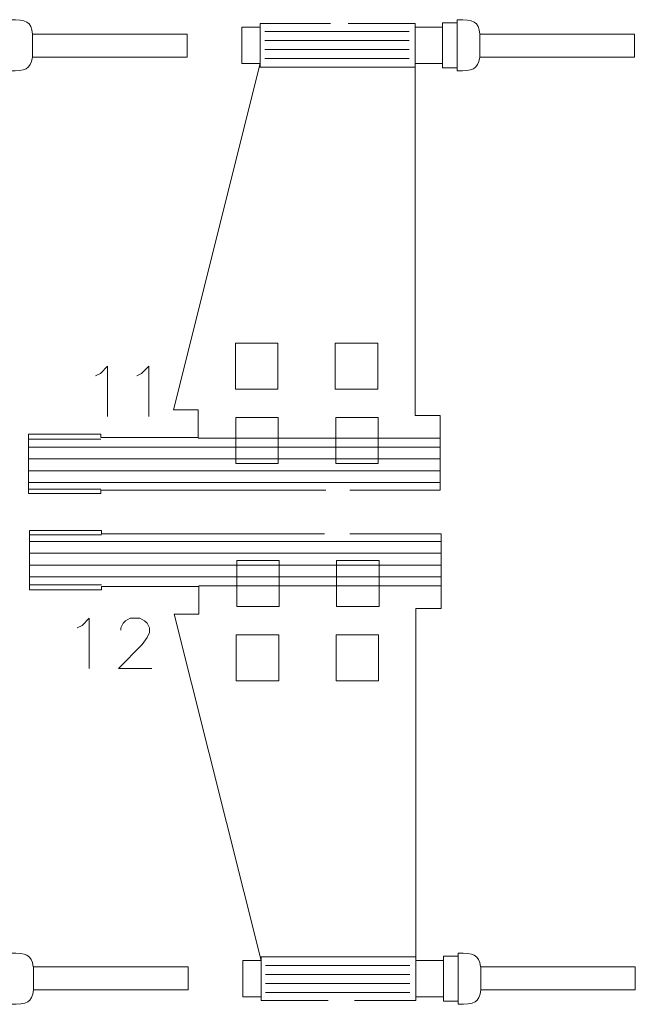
# Model space of a CAD drawing. Header units: inches. Extents: x -7 to 6.8, y -5.2 to 5.1.
# Tile 35 of 37: x 2.7 to 4.7, y -0.5 to 2.7. Entities that reach past the tile are written whole.
import ezdxf

# ---------------------------------------------------------------- set-up
doc = ezdxf.new("R2010")
doc.units = ezdxf.units.IN
doc.header["$MEASUREMENT"] = 0
doc.layers.add('Layer 1', color=7, linetype='Continuous')

msp = doc.modelspace()

# ---------------------------------------------------------------- linework, layer by layer
at = {"layer": 'Layer 1', "lineweight": 9}
for points, knots in [([(2.3196, 2.6397), (2.4297, 2.6397), (2.5327, 2.6397), (2.5327, 2.6397), (2.5327, 2.6397), (2.5327, 2.6397), (2.5327, 2.6287), (2.5327, 2.6287), (2.5327, 2.6287), (2.5327, 2.6287), (2.6197, 2.6287), (2.6197, 2.6287), (2.6197, 2.6287), (2.6197, 2.6287), (2.6197, 2.642), (2.6197, 2.642), (2.6197, 2.642), (2.6197, 2.642), (2.6663, 2.642), (2.6663, 2.642), (2.6663, 2.642), (2.6663, 2.642), (2.6663, 2.6521), (2.6663, 2.6521), (2.6663, 2.6521), (2.7179, 2.6521), (2.7343, 2.6471), (2.7387, 2.6059), (2.7387, 2.6059), (2.7387, 2.6059), (3.2295, 2.6059), (3.2295, 2.6059), (3.2295, 2.6059), (3.2295, 2.6059), (3.2295, 2.5329), (3.2295, 2.5329), (3.2295, 2.5329), (3.2295, 2.5329), (2.7381, 2.5329), (2.7381, 2.5329), (2.7381, 2.5329), (2.7325, 2.4941), (2.7141, 2.4893), (2.6663, 2.4893), (2.6663, 2.4893), (2.6663, 2.4893), (2.6663, 2.4994), (2.6663, 2.4994), (2.6663, 2.4994), (2.6663, 2.4994), (2.6197, 2.4994), (2.6197, 2.4994), (2.6197, 2.4994), (2.6197, 2.4994), (2.6197, 2.5128), (2.6197, 2.5128), (2.6197, 2.5128), (2.6197, 2.5128), (2.5327, 2.5128), (2.5327, 2.5128), (2.5327, 2.5128), (2.5327, 2.5128), (2.5327, 2.5017), (2.5327, 2.5017), (2.5327, 2.5017), (2.5327, 2.5017), (2.5327, 1.3959), (2.5327, 1.3959), (2.5327, 1.3959), (2.5327, 1.3959), (2.6123, 1.3959), (2.6123, 1.3959), (2.6123, 1.3959), (2.6123, 1.3959), (2.6123, 1.159), (2.6123, 1.159), (2.6123, 1.159), (2.6123, 1.159), (2.5327, 1.159), (2.5327, 1.159), (2.5327, 1.159), (2.5327, 1.159), (2.4417, 1.159), (2.3258, 1.159)], [0, 0, 0, 0, 0.045455, 0.045455, 0.045455, 0.045455, 0.090909, 0.090909, 0.090909, 0.090909, 0.136364, 0.136364, 0.136364, 0.136364, 0.181818, 0.181818, 0.181818, 0.181818, 0.227273, 0.227273, 0.227273, 0.227273, 0.272727, 0.272727, 0.272727, 0.272727, 0.318182, 0.318182, 0.318182, 0.318182, 0.363636, 0.363636, 0.363636, 0.363636, 0.409091, 0.409091, 0.409091, 0.409091, 0.454545, 0.454545, 0.454545, 0.454545, 0.5, 0.5, 0.5, 0.5, 0.545455, 0.545455, 0.545455, 0.545455, 0.590909, 0.590909, 0.590909, 0.590909, 0.636364, 0.636364, 0.636364, 0.636364, 0.681818, 0.681818, 0.681818, 0.681818, 0.727273, 0.727273, 0.727273, 0.727273, 0.772727, 0.772727, 0.772727, 0.772727, 0.818182, 0.818182, 0.818182, 0.818182, 0.863636, 0.863636, 0.863636, 0.863636, 0.909091, 0.909091, 0.909091, 0.909091, 1, 1, 1, 1]), ([(3.6698, 1.159), (3.4797, 1.159), (3.2641, 1.159), (3.2641, 1.159), (3.2641, 1.159), (3.2641, 1.159), (2.9552, 1.159), (2.9552, 1.159), (2.9552, 1.159), (2.9552, 1.159), (2.9552, 1.1485), (2.9552, 1.1485), (2.9552, 1.1485), (2.9552, 1.1485), (2.7261, 1.1485), (2.7261, 1.1485), (2.7261, 1.1485), (2.7261, 1.1485), (2.7261, 1.3361), (2.7261, 1.3361), (2.7261, 1.3361), (2.7261, 1.3361), (2.9552, 1.3361), (2.9552, 1.3361), (2.9552, 1.3361), (2.9552, 1.3361), (2.9552, 1.3256), (2.9552, 1.3256), (2.9552, 1.3256), (2.9552, 1.3256), (3.2641, 1.3256), (3.2641, 1.3256), (3.2641, 1.3256), (3.2641, 1.3256), (3.2641, 1.4141), (3.2641, 1.4141), (3.2641, 1.4141), (3.2641, 1.4141), (3.186, 1.4141), (3.186, 1.4141), (3.186, 1.4141), (3.186, 1.4141), (3.462, 2.5128), (3.462, 2.5128), (3.462, 2.5128), (3.462, 2.5128), (3.4032, 2.5128), (3.4032, 2.5128), (3.4032, 2.5128), (3.4032, 2.5128), (3.4032, 2.6287), (3.4032, 2.6287), (3.4032, 2.6287), (3.4032, 2.6287), (3.462, 2.6287), (3.462, 2.6287), (3.462, 2.6287), (3.462, 2.6287), (3.462, 2.6397), (3.462, 2.6397), (3.462, 2.6397), (3.462, 2.6397), (3.4776, 2.6397), (3.4776, 2.6397), (3.4776, 2.6397), (3.4776, 2.6397), (3.577, 2.6397), (3.6849, 2.6397)], [0, 0, 0, 0, 0.055556, 0.055556, 0.055556, 0.055556, 0.111111, 0.111111, 0.111111, 0.111111, 0.166667, 0.166667, 0.166667, 0.166667, 0.222222, 0.222222, 0.222222, 0.222222, 0.277778, 0.277778, 0.277778, 0.277778, 0.333333, 0.333333, 0.333333, 0.333333, 0.388889, 0.388889, 0.388889, 0.388889, 0.444444, 0.444444, 0.444444, 0.444444, 0.5, 0.5, 0.5, 0.5, 0.555556, 0.555556, 0.555556, 0.555556, 0.611111, 0.611111, 0.611111, 0.611111, 0.666667, 0.666667, 0.666667, 0.666667, 0.722222, 0.722222, 0.722222, 0.722222, 0.777778, 0.777778, 0.777778, 0.777778, 0.833333, 0.833333, 0.833333, 0.833333, 0.888889, 0.888889, 0.888889, 0.888889, 1, 1, 1, 1]), ([(3.7406, 2.6397), (3.8508, 2.6397), (3.9538, 2.6397), (3.9538, 2.6397), (3.9538, 2.6397), (3.9538, 2.6397), (3.9538, 2.6287), (3.9538, 2.6287), (3.9538, 2.6287), (3.9538, 2.6287), (4.0408, 2.6287), (4.0408, 2.6287), (4.0408, 2.6287), (4.0408, 2.6287), (4.0408, 2.642), (4.0408, 2.642), (4.0408, 2.642), (4.0408, 2.642), (4.0874, 2.642), (4.0874, 2.642), (4.0874, 2.642), (4.0874, 2.642), (4.0874, 2.6521), (4.0874, 2.6521), (4.0874, 2.6521), (4.139, 2.6521), (4.1554, 2.6471), (4.1598, 2.6059), (4.1598, 2.6059), (4.1598, 2.6059), (4.6505, 2.6059), (4.6505, 2.6059), (4.6505, 2.6059), (4.6505, 2.6059), (4.6505, 2.5329), (4.6505, 2.5329), (4.6505, 2.5329), (4.6505, 2.5329), (4.1591, 2.5329), (4.1591, 2.5329), (4.1591, 2.5329), (4.1536, 2.4941), (4.1352, 2.4893), (4.0874, 2.4893), (4.0874, 2.4893), (4.0874, 2.4893), (4.0874, 2.4994), (4.0874, 2.4994), (4.0874, 2.4994), (4.0874, 2.4994), (4.0408, 2.4994), (4.0408, 2.4994), (4.0408, 2.4994), (4.0408, 2.4994), (4.0408, 2.5128), (4.0408, 2.5128), (4.0408, 2.5128), (4.0408, 2.5128), (3.9538, 2.5128), (3.9538, 2.5128), (3.9538, 2.5128), (3.9538, 2.5128), (3.9538, 2.5017), (3.9538, 2.5017), (3.9538, 2.5017), (3.9538, 2.5017), (3.9538, 1.3959), (3.9538, 1.3959), (3.9538, 1.3959), (3.9538, 1.3959), (4.0334, 1.3959), (4.0334, 1.3959), (4.0334, 1.3959), (4.0334, 1.3959), (4.0334, 1.159), (4.0334, 1.159), (4.0334, 1.159), (4.0334, 1.159), (3.9538, 1.159), (3.9538, 1.159), (3.9538, 1.159), (3.9538, 1.159), (3.8628, 1.159), (3.7469, 1.159)], [0, 0, 0, 0, 0.045455, 0.045455, 0.045455, 0.045455, 0.090909, 0.090909, 0.090909, 0.090909, 0.136364, 0.136364, 0.136364, 0.136364, 0.181818, 0.181818, 0.181818, 0.181818, 0.227273, 0.227273, 0.227273, 0.227273, 0.272727, 0.272727, 0.272727, 0.272727, 0.318182, 0.318182, 0.318182, 0.318182, 0.363636, 0.363636, 0.363636, 0.363636, 0.409091, 0.409091, 0.409091, 0.409091, 0.454545, 0.454545, 0.454545, 0.454545, 0.5, 0.5, 0.5, 0.5, 0.545455, 0.545455, 0.545455, 0.545455, 0.590909, 0.590909, 0.590909, 0.590909, 0.636364, 0.636364, 0.636364, 0.636364, 0.681818, 0.681818, 0.681818, 0.681818, 0.727273, 0.727273, 0.727273, 0.727273, 0.772727, 0.772727, 0.772727, 0.772727, 0.818182, 0.818182, 0.818182, 0.818182, 0.863636, 0.863636, 0.863636, 0.863636, 0.909091, 0.909091, 0.909091, 0.909091, 1, 1, 1, 1]), ([(3.383, 1.4792), (3.383, 1.4792), (3.5177, 1.4792), (3.5177, 1.4792), (3.5177, 1.4792), (3.5177, 1.4792), (3.5177, 1.6252), (3.5177, 1.6252), (3.5177, 1.6252), (3.5177, 1.6252), (3.383, 1.6252), (3.383, 1.6252), (3.383, 1.6252), (3.383, 1.6252), (3.383, 1.4792), (3.383, 1.4792)], [0, 0, 0, 0, 0.2, 0.2, 0.2, 0.2, 0.4, 0.4, 0.4, 0.4, 0.6, 0.6, 0.6, 0.6, 1, 1, 1, 1]), ([(3.7003, 1.4792), (3.7003, 1.4792), (3.835, 1.4792), (3.835, 1.4792), (3.835, 1.4792), (3.835, 1.4792), (3.835, 1.6252), (3.835, 1.6252), (3.835, 1.6252), (3.835, 1.6252), (3.7003, 1.6252), (3.7003, 1.6252), (3.7003, 1.6252), (3.7003, 1.6252), (3.7003, 1.4792), (3.7003, 1.4792)], [0, 0, 0, 0, 0.2, 0.2, 0.2, 0.2, 0.4, 0.4, 0.4, 0.4, 0.6, 0.6, 0.6, 0.6, 1, 1, 1, 1]), ([(3.3842, 1.2435), (3.3842, 1.2435), (3.519, 1.2435), (3.519, 1.2435), (3.519, 1.2435), (3.519, 1.2435), (3.519, 1.3895), (3.519, 1.3895), (3.519, 1.3895), (3.519, 1.3895), (3.3842, 1.3895), (3.3842, 1.3895), (3.3842, 1.3895), (3.3842, 1.3895), (3.3842, 1.2435), (3.3842, 1.2435)], [0, 0, 0, 0, 0.2, 0.2, 0.2, 0.2, 0.4, 0.4, 0.4, 0.4, 0.6, 0.6, 0.6, 0.6, 1, 1, 1, 1]), ([(3.7015, 1.2435), (3.7015, 1.2435), (3.8363, 1.2435), (3.8363, 1.2435), (3.8363, 1.2435), (3.8363, 1.2435), (3.8363, 1.3895), (3.8363, 1.3895), (3.8363, 1.3895), (3.8363, 1.3895), (3.7015, 1.3895), (3.7015, 1.3895), (3.7015, 1.3895), (3.7015, 1.3895), (3.7015, 1.2435), (3.7015, 1.2435)], [0, 0, 0, 0, 0.2, 0.2, 0.2, 0.2, 0.4, 0.4, 0.4, 0.4, 0.6, 0.6, 0.6, 0.6, 1, 1, 1, 1]), ([(2.3404, -0.461), (2.4435, -0.461), (2.5355, -0.461), (2.5355, -0.461), (2.5355, -0.461), (2.5355, -0.461), (2.5355, -0.4499), (2.5355, -0.4499), (2.5355, -0.4499), (2.5355, -0.4499), (2.6225, -0.4499), (2.6225, -0.4499), (2.6225, -0.4499), (2.6225, -0.4499), (2.6225, -0.4633), (2.6225, -0.4633), (2.6225, -0.4633), (2.6225, -0.4633), (2.6691, -0.4633), (2.6691, -0.4633), (2.6691, -0.4633), (2.6691, -0.4633), (2.6691, -0.4734), (2.6691, -0.4734), (2.6691, -0.4734), (2.7207, -0.4734), (2.7371, -0.4684), (2.7415, -0.4272), (2.7415, -0.4272), (2.7415, -0.4272), (3.2323, -0.4272), (3.2323, -0.4272), (3.2323, -0.4272), (3.2323, -0.4272), (3.2323, -0.3542), (3.2323, -0.3542), (3.2323, -0.3542), (3.2323, -0.3542), (2.7409, -0.3542), (2.7409, -0.3542), (2.7409, -0.3542), (2.7353, -0.3154), (2.7169, -0.3106), (2.6691, -0.3106), (2.6691, -0.3106), (2.6691, -0.3106), (2.6691, -0.3207), (2.6691, -0.3207), (2.6691, -0.3207), (2.6691, -0.3207), (2.6225, -0.3207), (2.6225, -0.3207), (2.6225, -0.3207), (2.6225, -0.3207), (2.6225, -0.3341), (2.6225, -0.3341), (2.6225, -0.3341), (2.6225, -0.3341), (2.5355, -0.3341), (2.5355, -0.3341), (2.5355, -0.3341), (2.5355, -0.3341), (2.5355, -0.323), (2.5355, -0.323), (2.5355, -0.323), (2.5355, -0.323), (2.5355, 0.7828), (2.5355, 0.7828), (2.5355, 0.7828), (2.5355, 0.7828), (2.6151, 0.7828), (2.6151, 0.7828), (2.6151, 0.7828), (2.6151, 0.7828), (2.6151, 1.0197), (2.6151, 1.0197), (2.6151, 1.0197), (2.6151, 1.0197), (2.5355, 1.0197), (2.5355, 1.0197), (2.5355, 1.0197), (2.5355, 1.0197), (2.443, 1.0197), (2.3258, 1.0197)], [0, 0, 0, 0, 0.045455, 0.045455, 0.045455, 0.045455, 0.090909, 0.090909, 0.090909, 0.090909, 0.136364, 0.136364, 0.136364, 0.136364, 0.181818, 0.181818, 0.181818, 0.181818, 0.227273, 0.227273, 0.227273, 0.227273, 0.272727, 0.272727, 0.272727, 0.272727, 0.318182, 0.318182, 0.318182, 0.318182, 0.363636, 0.363636, 0.363636, 0.363636, 0.409091, 0.409091, 0.409091, 0.409091, 0.454545, 0.454545, 0.454545, 0.454545, 0.5, 0.5, 0.5, 0.5, 0.545455, 0.545455, 0.545455, 0.545455, 0.590909, 0.590909, 0.590909, 0.590909, 0.636364, 0.636364, 0.636364, 0.636364, 0.681818, 0.681818, 0.681818, 0.681818, 0.727273, 0.727273, 0.727273, 0.727273, 0.772727, 0.772727, 0.772727, 0.772727, 0.818182, 0.818182, 0.818182, 0.818182, 0.863636, 0.863636, 0.863636, 0.863636, 0.909091, 0.909091, 0.909091, 0.909091, 1, 1, 1, 1]), ([(3.6656, 1.0197), (3.4773, 1.0197), (3.2669, 1.0197), (3.2669, 1.0197), (3.2669, 1.0197), (3.2669, 1.0197), (2.958, 1.0197), (2.958, 1.0197), (2.958, 1.0197), (2.958, 1.0197), (2.958, 1.0302), (2.958, 1.0302), (2.958, 1.0302), (2.958, 1.0302), (2.7289, 1.0302), (2.7289, 1.0302), (2.7289, 1.0302), (2.7289, 1.0302), (2.7289, 0.8426), (2.7289, 0.8426), (2.7289, 0.8426), (2.7289, 0.8426), (2.958, 0.8426), (2.958, 0.8426), (2.958, 0.8426), (2.958, 0.8426), (2.958, 0.8531), (2.958, 0.8531), (2.958, 0.8531), (2.958, 0.8531), (3.2669, 0.8531), (3.2669, 0.8531), (3.2669, 0.8531), (3.2669, 0.8531), (3.2669, 0.7646), (3.2669, 0.7646), (3.2669, 0.7646), (3.2669, 0.7646), (3.1888, 0.7646), (3.1888, 0.7646), (3.1888, 0.7646), (3.1888, 0.7646), (3.4648, -0.3341), (3.4648, -0.3341), (3.4648, -0.3341), (3.4648, -0.3341), (3.406, -0.3341), (3.406, -0.3341), (3.406, -0.3341), (3.406, -0.3341), (3.406, -0.4499), (3.406, -0.4499), (3.406, -0.4499), (3.406, -0.4499), (3.4648, -0.4499), (3.4648, -0.4499), (3.4648, -0.4499), (3.4648, -0.4499), (3.4648, -0.461), (3.4648, -0.461), (3.4648, -0.461), (3.4648, -0.461), (3.4804, -0.461), (3.4804, -0.461), (3.4804, -0.461), (3.4804, -0.461), (3.574, -0.461), (3.6781, -0.461)], [0, 0, 0, 0, 0.055556, 0.055556, 0.055556, 0.055556, 0.111111, 0.111111, 0.111111, 0.111111, 0.166667, 0.166667, 0.166667, 0.166667, 0.222222, 0.222222, 0.222222, 0.222222, 0.277778, 0.277778, 0.277778, 0.277778, 0.333333, 0.333333, 0.333333, 0.333333, 0.388889, 0.388889, 0.388889, 0.388889, 0.444444, 0.444444, 0.444444, 0.444444, 0.5, 0.5, 0.5, 0.5, 0.555556, 0.555556, 0.555556, 0.555556, 0.611111, 0.611111, 0.611111, 0.611111, 0.666667, 0.666667, 0.666667, 0.666667, 0.722222, 0.722222, 0.722222, 0.722222, 0.777778, 0.777778, 0.777778, 0.777778, 0.833333, 0.833333, 0.833333, 0.833333, 0.888889, 0.888889, 0.888889, 0.888889, 1, 1, 1, 1]), ([(3.7615, -0.461), (3.8646, -0.461), (3.9566, -0.461), (3.9566, -0.461), (3.9566, -0.461), (3.9566, -0.461), (3.9566, -0.4499), (3.9566, -0.4499), (3.9566, -0.4499), (3.9566, -0.4499), (4.0436, -0.4499), (4.0436, -0.4499), (4.0436, -0.4499), (4.0436, -0.4499), (4.0436, -0.4633), (4.0436, -0.4633), (4.0436, -0.4633), (4.0436, -0.4633), (4.0902, -0.4633), (4.0902, -0.4633), (4.0902, -0.4633), (4.0902, -0.4633), (4.0902, -0.4734), (4.0902, -0.4734), (4.0902, -0.4734), (4.1418, -0.4734), (4.1582, -0.4684), (4.1626, -0.4272), (4.1626, -0.4272), (4.1626, -0.4272), (4.6533, -0.4272), (4.6533, -0.4272), (4.6533, -0.4272), (4.6533, -0.4272), (4.6533, -0.3542), (4.6533, -0.3542), (4.6533, -0.3542), (4.6533, -0.3542), (4.1619, -0.3542), (4.1619, -0.3542), (4.1619, -0.3542), (4.1564, -0.3154), (4.138, -0.3106), (4.0902, -0.3106), (4.0902, -0.3106), (4.0902, -0.3106), (4.0902, -0.3207), (4.0902, -0.3207), (4.0902, -0.3207), (4.0902, -0.3207), (4.0436, -0.3207), (4.0436, -0.3207), (4.0436, -0.3207), (4.0436, -0.3207), (4.0436, -0.3341), (4.0436, -0.3341), (4.0436, -0.3341), (4.0436, -0.3341), (3.9566, -0.3341), (3.9566, -0.3341), (3.9566, -0.3341), (3.9566, -0.3341), (3.9566, -0.323), (3.9566, -0.323), (3.9566, -0.323), (3.9566, -0.323), (3.9566, 0.7828), (3.9566, 0.7828), (3.9566, 0.7828), (3.9566, 0.7828), (4.0362, 0.7828), (4.0362, 0.7828), (4.0362, 0.7828), (4.0362, 0.7828), (4.0362, 1.0197), (4.0362, 1.0197), (4.0362, 1.0197), (4.0362, 1.0197), (3.9566, 1.0197), (3.9566, 1.0197), (3.9566, 1.0197), (3.9566, 1.0197), (3.8641, 1.0197), (3.7469, 1.0197)], [0, 0, 0, 0, 0.045455, 0.045455, 0.045455, 0.045455, 0.090909, 0.090909, 0.090909, 0.090909, 0.136364, 0.136364, 0.136364, 0.136364, 0.181818, 0.181818, 0.181818, 0.181818, 0.227273, 0.227273, 0.227273, 0.227273, 0.272727, 0.272727, 0.272727, 0.272727, 0.318182, 0.318182, 0.318182, 0.318182, 0.363636, 0.363636, 0.363636, 0.363636, 0.409091, 0.409091, 0.409091, 0.409091, 0.454545, 0.454545, 0.454545, 0.454545, 0.5, 0.5, 0.5, 0.5, 0.545455, 0.545455, 0.545455, 0.545455, 0.590909, 0.590909, 0.590909, 0.590909, 0.636364, 0.636364, 0.636364, 0.636364, 0.681818, 0.681818, 0.681818, 0.681818, 0.727273, 0.727273, 0.727273, 0.727273, 0.772727, 0.772727, 0.772727, 0.772727, 0.818182, 0.818182, 0.818182, 0.818182, 0.863636, 0.863636, 0.863636, 0.863636, 0.909091, 0.909091, 0.909091, 0.909091, 1, 1, 1, 1]), ([(3.387, 0.9352), (3.387, 0.9352), (3.5218, 0.9352), (3.5218, 0.9352), (3.5218, 0.9352), (3.5218, 0.9352), (3.5218, 0.7892), (3.5218, 0.7892), (3.5218, 0.7892), (3.5218, 0.7892), (3.387, 0.7892), (3.387, 0.7892), (3.387, 0.7892), (3.387, 0.7892), (3.387, 0.9352), (3.387, 0.9352)], [0, 0, 0, 0, 0.2, 0.2, 0.2, 0.2, 0.4, 0.4, 0.4, 0.4, 0.6, 0.6, 0.6, 0.6, 1, 1, 1, 1]), ([(3.7043, 0.9352), (3.7043, 0.9352), (3.8391, 0.9352), (3.8391, 0.9352), (3.8391, 0.9352), (3.8391, 0.9352), (3.8391, 0.7892), (3.8391, 0.7892), (3.8391, 0.7892), (3.8391, 0.7892), (3.7043, 0.7892), (3.7043, 0.7892), (3.7043, 0.7892), (3.7043, 0.7892), (3.7043, 0.9352), (3.7043, 0.9352)], [0, 0, 0, 0, 0.2, 0.2, 0.2, 0.2, 0.4, 0.4, 0.4, 0.4, 0.6, 0.6, 0.6, 0.6, 1, 1, 1, 1]), ([(3.3858, 0.6995), (3.3858, 0.6995), (3.5205, 0.6995), (3.5205, 0.6995), (3.5205, 0.6995), (3.5205, 0.6995), (3.5205, 0.5535), (3.5205, 0.5535), (3.5205, 0.5535), (3.5205, 0.5535), (3.3858, 0.5535), (3.3858, 0.5535), (3.3858, 0.5535), (3.3858, 0.5535), (3.3858, 0.6995), (3.3858, 0.6995)], [0, 0, 0, 0, 0.2, 0.2, 0.2, 0.2, 0.4, 0.4, 0.4, 0.4, 0.6, 0.6, 0.6, 0.6, 1, 1, 1, 1]), ([(3.7031, 0.6995), (3.7031, 0.6995), (3.8378, 0.6995), (3.8378, 0.6995), (3.8378, 0.6995), (3.8378, 0.6995), (3.8378, 0.5535), (3.8378, 0.5535), (3.8378, 0.5535), (3.8378, 0.5535), (3.7031, 0.5535), (3.7031, 0.5535), (3.7031, 0.5535), (3.7031, 0.5535), (3.7031, 0.6995), (3.7031, 0.6995)], [0, 0, 0, 0, 0.2, 0.2, 0.2, 0.2, 0.4, 0.4, 0.4, 0.4, 0.6, 0.6, 0.6, 0.6, 1, 1, 1, 1])]:
    msp.add_open_spline(points, degree=3, knots=knots, dxfattribs=at)
at = {"layer": 'Layer 1', "color": 5, "lineweight": 9}
for points, knots in [([(3.9538, 2.5017), (3.9538, 2.5017), (3.462, 2.5017), (3.462, 2.5017), (3.462, 2.5017), (3.462, 2.5017), (3.462, 2.6287), (3.462, 2.6287)], [0, 0, 0, 0, 0.333333, 0.333333, 0.333333, 0.333333, 1, 1, 1, 1]), ([(2.9389, 1.5217), (2.9389, 1.5217), (2.9541, 1.5292), (2.9541, 1.5292), (2.9541, 1.5292), (2.9541, 1.5292), (2.9769, 1.552), (2.9769, 1.552), (2.9769, 1.552), (2.9769, 1.552), (2.9769, 1.3926), (2.9769, 1.3926)], [0, 0, 0, 0, 0.25, 0.25, 0.25, 0.25, 0.5, 0.5, 0.5, 0.5, 1, 1, 1, 1]), ([(3.0695, 1.5217), (3.0695, 1.5217), (3.0846, 1.5292), (3.0846, 1.5292), (3.0846, 1.5292), (3.0846, 1.5292), (3.1074, 1.552), (3.1074, 1.552), (3.1074, 1.552), (3.1074, 1.552), (3.1074, 1.3926), (3.1074, 1.3926)], [0, 0, 0, 0, 0.25, 0.25, 0.25, 0.25, 0.5, 0.5, 0.5, 0.5, 1, 1, 1, 1]), ([(2.8806, 0.7217), (2.8806, 0.7217), (2.8957, 0.7292), (2.8957, 0.7292), (2.8957, 0.7292), (2.8957, 0.7292), (2.9185, 0.752), (2.9185, 0.752), (2.9185, 0.752), (2.9185, 0.752), (2.9185, 0.5926), (2.9185, 0.5926)], [0, 0, 0, 0, 0.25, 0.25, 0.25, 0.25, 0.5, 0.5, 0.5, 0.5, 1, 1, 1, 1]), ([(3.0187, 0.7141), (3.0187, 0.7141), (3.0187, 0.7217), (3.0187, 0.7217), (3.0187, 0.7217), (3.0187, 0.7217), (3.0263, 0.7368), (3.0263, 0.7368), (3.0263, 0.7368), (3.0263, 0.7368), (3.0339, 0.7444), (3.0339, 0.7444), (3.0339, 0.7444), (3.0339, 0.7444), (3.0491, 0.752), (3.0491, 0.752), (3.0491, 0.752), (3.0491, 0.752), (3.0795, 0.752), (3.0795, 0.752), (3.0795, 0.752), (3.0795, 0.752), (3.0946, 0.7444), (3.0946, 0.7444), (3.0946, 0.7444), (3.0946, 0.7444), (3.1022, 0.7368), (3.1022, 0.7368), (3.1022, 0.7368), (3.1022, 0.7368), (3.1098, 0.7217), (3.1098, 0.7217), (3.1098, 0.7217), (3.1098, 0.7217), (3.1098, 0.7065), (3.1098, 0.7065), (3.1098, 0.7065), (3.1098, 0.7065), (3.1022, 0.6913), (3.1022, 0.6913), (3.1022, 0.6913), (3.1022, 0.6913), (3.0871, 0.6685), (3.0871, 0.6685), (3.0871, 0.6685), (3.0871, 0.6685), (3.0111, 0.5926), (3.0111, 0.5926), (3.0111, 0.5926), (3.0111, 0.5926), (3.1174, 0.5926), (3.1174, 0.5926)], [0, 0, 0, 0, 0.071429, 0.071429, 0.071429, 0.071429, 0.142857, 0.142857, 0.142857, 0.142857, 0.214286, 0.214286, 0.214286, 0.214286, 0.285714, 0.285714, 0.285714, 0.285714, 0.357143, 0.357143, 0.357143, 0.357143, 0.428571, 0.428571, 0.428571, 0.428571, 0.5, 0.5, 0.5, 0.5, 0.571429, 0.571429, 0.571429, 0.571429, 0.642857, 0.642857, 0.642857, 0.642857, 0.714286, 0.714286, 0.714286, 0.714286, 0.785714, 0.785714, 0.785714, 0.785714, 0.857143, 0.857143, 0.857143, 0.857143, 1, 1, 1, 1]), ([(3.9566, -0.323), (3.9566, -0.323), (3.4648, -0.323), (3.4648, -0.323), (3.4648, -0.323), (3.4648, -0.323), (3.4648, -0.4499), (3.4648, -0.4499)], [0, 0, 0, 0, 0.333333, 0.333333, 0.333333, 0.333333, 1, 1, 1, 1])]:
    msp.add_open_spline(points, degree=3, knots=knots, dxfattribs=at)
for points in [[(3.9538, 2.6287), (3.9538, 2.6287), (3.9538, 2.5128), (3.9538, 2.5128)], [(4.0408, 2.6287), (4.0408, 2.6287), (4.0408, 2.5128), (4.0408, 2.5128)], [(4.0874, 2.642), (4.0874, 2.642), (4.0874, 2.4994), (4.0874, 2.4994)], [(2.7387, 2.6059), (2.7387, 2.6059), (2.7387, 2.5329), (2.7387, 2.5329)], [(3.4761, 2.6151), (3.4761, 2.6151), (3.9344, 2.6151), (3.9344, 2.6151)], [(4.1598, 2.6059), (4.1598, 2.6059), (4.1598, 2.5329), (4.1598, 2.5329)], [(3.4761, 2.5864), (3.4761, 2.5864), (3.9344, 2.5864), (3.9344, 2.5864)], [(3.4761, 2.5578), (3.4761, 2.5578), (3.9344, 2.5578), (3.9344, 2.5578)], [(3.4761, 2.5291), (3.4761, 2.5291), (3.9344, 2.5291), (3.9344, 2.5291)], [(2.9552, 1.321), (2.9552, 1.321), (2.7261, 1.321), (2.7261, 1.321)], [(3.2641, 1.3236), (3.2641, 1.3236), (4.0334, 1.3236), (4.0334, 1.3236)], [(4.0334, 1.2951), (4.0334, 1.2951), (2.7261, 1.2951), (2.7261, 1.2951)], [(4.0334, 1.2577), (4.0334, 1.2577), (2.7261, 1.2577), (2.7261, 1.2577)], [(4.0334, 1.2204), (4.0334, 1.2204), (2.7261, 1.2204), (2.7261, 1.2204)], [(4.0334, 1.183), (4.0334, 1.183), (2.7261, 1.183), (2.7261, 1.183)], [(2.9552, 1.1616), (2.9552, 1.1616), (2.7261, 1.1616), (2.7261, 1.1616)], [(2.958, 1.0171), (2.958, 1.0171), (2.7289, 1.0171), (2.7289, 1.0171)], [(4.0362, 0.9957), (4.0362, 0.9957), (2.7289, 0.9957), (2.7289, 0.9957)], [(4.0362, 0.9583), (4.0362, 0.9583), (2.7289, 0.9583), (2.7289, 0.9583)], [(4.0362, 0.921), (4.0362, 0.921), (2.7289, 0.921), (2.7289, 0.921)], [(4.0362, 0.8837), (4.0362, 0.8837), (2.7289, 0.8837), (2.7289, 0.8837)], [(2.958, 0.8577), (2.958, 0.8577), (2.7289, 0.8577), (2.7289, 0.8577)], [(3.2669, 0.8551), (3.2669, 0.8551), (4.0362, 0.8551), (4.0362, 0.8551)], [(3.9566, -0.4499), (3.9566, -0.4499), (3.9566, -0.3341), (3.9566, -0.3341)], [(4.0436, -0.4499), (4.0436, -0.4499), (4.0436, -0.3341), (4.0436, -0.3341)], [(4.0902, -0.4633), (4.0902, -0.4633), (4.0902, -0.3207), (4.0902, -0.3207)], [(2.7415, -0.4272), (2.7415, -0.4272), (2.7415, -0.3542), (2.7415, -0.3542)], [(3.4789, -0.3504), (3.4789, -0.3504), (3.9372, -0.3504), (3.9372, -0.3504)], [(4.1626, -0.4272), (4.1626, -0.4272), (4.1626, -0.3542), (4.1626, -0.3542)], [(3.4789, -0.3791), (3.4789, -0.3791), (3.9372, -0.3791), (3.9372, -0.3791)], [(3.4789, -0.4077), (3.4789, -0.4077), (3.9372, -0.4077), (3.9372, -0.4077)], [(3.4789, -0.4364), (3.4789, -0.4364), (3.9372, -0.4364), (3.9372, -0.4364)]]:
    msp.add_open_spline(points, degree=3, dxfattribs=at)

doc.saveas('drawing.dxf')
